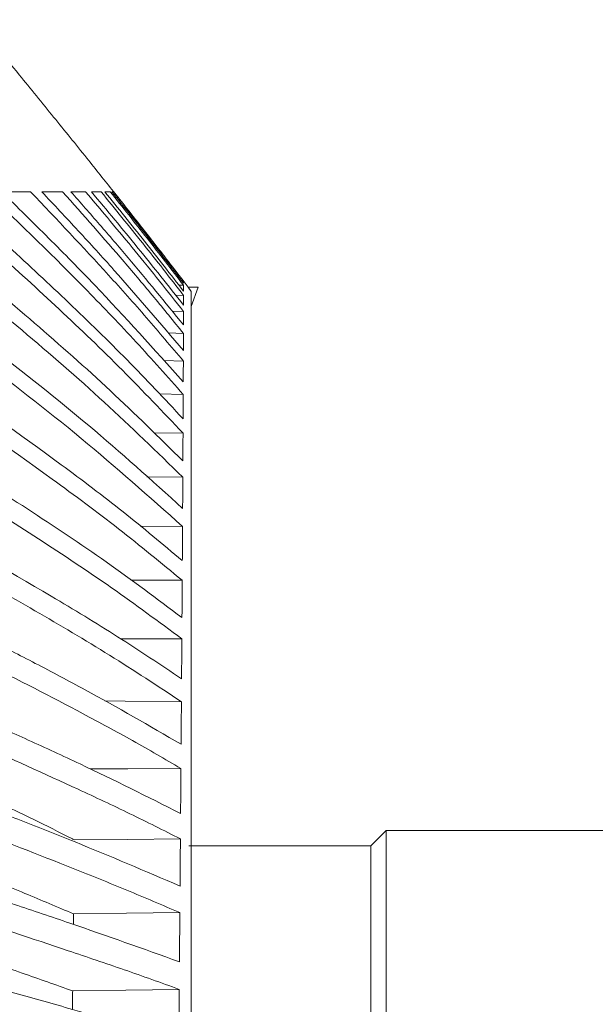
# Model space of a CAD drawing. Header units: millimetres. Extents: x 0 to 1118, y 0 to 864.
# Tile 68 of 256: x 316 to 330, y 225 to 250. Entities that reach past the tile are written whole.
import ezdxf

# ---------------------------------------------------------------- set-up
doc = ezdxf.new("R2010")
doc.units = ezdxf.units.MM

msp = doc.modelspace()

# ---------------------------------------------------------------- linework, layer by layer
at = {"color": 7, "linetype": 'Continuous', "lineweight": 15}
for p, q in [((320.3714, 243.1582), (320.4086, 243.1569)), ((320.2954, 243.0607), (320.4094, 243.0571)), ((320.7693, 243.0092), (320.5234, 243.0092)), ((320.5999, 242.9083), (320.5234, 243.0082)), ((320.5234, 243.0082), (320.7693, 243.0082)), ((320.5999, 242.5427), (320.7693, 243.0082)), ((320.7693, 243.0082), (320.7693, 243.0092)), ((320.2159, 242.8161), (320.4096, 242.8104)), ((320.13, 242.4254), (320.409, 242.418)), ((320.0349, 241.8907), (320.4073, 241.8818)), ((319.9263, 241.2144), (320.4049, 241.2045)), ((319.8194, 240.3996), (320.4015, 240.3893)), ((319.6794, 239.4507), (320.397, 239.4403)), ((319.5117, 238.3719), (320.3915, 238.362)), ((319.3504, 237.168), (320.3848, 237.1597)), ((319.1206, 235.8451), (320.3768, 235.8393)), ((325.3725, 229.7146), (324.9975, 229.3396)), ((348.3225, 229.7146), (325.3725, 229.7146)), ((325.3725, 229.7146), (325.3725, 195.9646)), ((324.9975, 229.3396), (320.535, 229.3396)), ((324.9975, 229.3396), (324.9975, 196.3396))]:
    msp.add_line(p, q, dxfattribs=at)
at = {"color": 7, "linetype": 'Continuous', "lineweight": 15, "flags": 128}
for points in [[(318.8714, 234.4091), (319.0751, 234.4088), (320.3678, 234.4071)], [(318.478, 232.8903), (318.9777, 232.885), (320.3572, 232.8702)], [(318.1228, 231.2242), (319.0485, 231.2292), (320.3455, 231.2361)], [(317.7336, 229.4902), (319.0332, 229.5014), (320.3327, 229.5126)], [(317.7143, 227.6775), (319.0165, 227.6929), (320.3187, 227.7083)], [(317.6943, 225.7927), (318.9993, 225.8123), (320.3043, 225.8319)]]:
    msp.add_lwpolyline(points, dxfattribs=at)
at = {"color": 7, "linetype": 'Continuous', "lineweight": 15}
for points, knots in [([(320.5235, 243.0083), (320.3214, 243.2715), (319.9437, 243.7631), (319.4367, 244.4116), (319.0283, 244.93), (318.6903, 245.3561), (318.3677, 245.7608), (317.8799, 246.3694), (317.2184, 247.1879), (316.2961, 248.3189), (315.645, 249.1081), (315.2752, 249.5563)], [0, 0, 0, 0, 0.1184305, 0.2211943, 0.2933526, 0.353408, 0.4148699, 0.4777582, 0.6314633, 0.7907343, 1, 1, 1, 1]), ([(320.3572, 232.8702), (319.7759, 233.2528), (318.6131, 234.018), (316.1589, 235.4605), (313.2116, 237.121), (309.8417, 239.058), (307.2597, 240.6562), (305.2803, 242.0023), (303.8499, 243.0611), (302.486, 244.1658), (301.6709, 244.9531), (301.2634, 245.3467)], [0, 0, 0, 0, 0.09137988, 0.18278867, 0.36606287, 0.52332334, 0.68074279, 0.76018071, 0.83960845, 0.9198161, 1, 1, 1, 1]), ([(301.9007, 245.3467), (302.3048, 244.9847), (303.1132, 244.2604), (304.4434, 243.2316), (305.8357, 242.2355), (307.841, 240.9031), (310.5109, 239.277), (313.8492, 237.3693), (316.6322, 235.7791), (318.8092, 234.4686), (319.8439, 233.7745), (320.3611, 233.4276)], [0, 0, 0, 0, 0.0788021, 0.1576204, 0.2371353, 0.3166577, 0.4873902, 0.6583376, 0.82904, 0.9145307, 1, 1, 1, 1]), ([(320.3678, 234.4071), (319.7995, 234.8277), (318.6627, 235.669), (316.254, 237.2575), (313.6278, 238.9012), (310.8468, 240.6528), (308.5604, 242.1509), (306.3273, 243.6967), (304.9352, 244.7963), (304.2384, 245.3467)], [0, 0, 0, 0, 0.1102551, 0.220543, 0.4417858, 0.5810928, 0.7204333, 0.8600705, 1, 1, 1, 1]), ([(304.9747, 245.3467), (305.578, 244.8866), (306.7848, 243.9662), (309.3303, 242.2128), (312.6199, 240.1042), (315.9419, 238.0207), (318.5361, 236.3012), (319.7591, 235.386), (320.3711, 234.9281)], [0, 0, 0, 0, 0.1247224, 0.2494641, 0.4997958, 0.7497032, 0.8747537, 1, 1, 1, 1]), ([(320.3768, 235.8393), (319.8621, 236.2633), (318.8317, 237.1121), (316.6549, 238.7213), (313.8658, 240.6607), (310.4947, 242.955), (308.3372, 244.5494), (307.2582, 245.3467)], [0, 0, 0, 0, 0.1255065, 0.2512374, 0.5022032, 0.7510529, 1, 1, 1, 1]), ([(307.9949, 245.3467), (309.0326, 244.5919), (311.1077, 243.0825), (314.2997, 240.8989), (316.9164, 239.051), (318.9407, 237.5258), (319.9001, 236.7228), (320.3798, 236.3214)], [0, 0, 0, 0, 0.2510307, 0.5020217, 0.7507405, 0.8753814, 1, 1, 1, 1]), ([(320.3848, 237.1597), (319.5671, 237.8859), (317.9321, 239.3379), (314.4245, 242.0319), (311.7698, 244.0229), (310.0048, 245.3467)], [0, 0, 0, 0, 0.2510891, 0.5020581, 1, 1, 1, 1]), ([(310.6755, 245.3467), (311.5093, 244.7164), (313.1769, 243.4557), (315.6701, 241.5692), (318.116, 239.6483), (319.6297, 238.2836), (320.3873, 237.6005)], [0, 0, 0, 0, 0.2509066, 0.5018133, 0.7506612, 1, 1, 1, 1]), ([(320.3915, 238.362), (319.7578, 238.9789), (318.4905, 240.2125), (315.7946, 242.5399), (313.7092, 244.2254), (312.3218, 245.3467)], [0, 0, 0, 0, 0.2508281, 0.5015998, 1, 1, 1, 1]), ([(312.8914, 245.3467), (313.5423, 244.8162), (314.8443, 243.7552), (316.7634, 242.1411), (318.6369, 240.4926), (319.8077, 239.3375), (320.3936, 238.7594)], [0, 0, 0, 0, 0.2506758, 0.5013606, 0.7504894, 1, 1, 1, 1]), ([(320.397, 239.4403), (319.9061, 239.9567), (318.9245, 240.9896), (316.8588, 242.9686), (315.2459, 244.3963), (314.1723, 245.3467)], [0, 0, 0, 0, 0.2505552, 0.5010863, 1, 1, 1, 1]), ([(314.632, 245.3467), (315.1331, 244.8992), (316.1354, 244.0042), (317.6041, 242.6355), (319.0379, 241.2405), (319.9449, 240.2753), (320.3987, 239.7924)], [0, 0, 0, 0, 0.2504487, 0.5009041, 0.7503254, 1, 1, 1, 1]), ([(320.4015, 240.3893), (320.0194, 240.818), (319.2554, 241.6754), (317.6649, 243.3387), (316.4227, 244.544), (315.5953, 245.3467)], [0, 0, 0, 0, 0.2503453, 0.5006816, 1, 1, 1, 1]), ([(316.6636, 245.3467), (316.6081, 245.3467), (316.4973, 245.3467), (316.2653, 245.3467), (316.0785, 245.3467), (315.9541, 245.3467)], [0, 0, 0, 0, 0.2501191, 0.5002368, 1, 1, 1, 1]), ([(315.9541, 245.3467), (316.3389, 244.9697), (317.1086, 244.2157), (318.617, 242.6844), (319.6888, 241.4901), (320.4028, 240.6944)], [0, 0, 0, 0, 0.2502834, 0.5005707, 1, 1, 1, 1]), ([(320.4049, 241.2045), (320.1048, 241.5593), (319.5045, 242.2688), (318.2668, 243.6578), (317.3046, 244.6714), (316.6636, 245.3467)], [0, 0, 0, 0, 0.250204, 0.5004048, 1, 1, 1, 1]), ([(317.449, 245.3467), (317.4094, 245.3467), (317.3303, 245.3467), (317.1633, 245.3467), (317.0271, 245.3467), (316.9362, 245.3467)], [0, 0, 0, 0, 0.2500848, 0.5001697, 1, 1, 1, 1]), ([(316.9362, 245.3467), (317.2345, 245.0299), (317.8311, 244.3962), (319.0025, 243.1122), (319.8447, 242.1213), (320.4059, 241.461)], [0, 0, 0, 0, 0.2501669, 0.5003353, 1, 1, 1, 1]), ([(320.4073, 241.8818), (320.1679, 242.1763), (319.6891, 242.7654), (318.7096, 243.9259), (317.9531, 244.7785), (317.449, 245.3467)], [0, 0, 0, 0, 0.2501206, 0.5002401, 1, 1, 1, 1]), ([(318.0104, 245.3467), (317.9831, 245.3467), (317.9285, 245.3467), (317.8119, 245.3467), (317.7149, 245.3467), (317.6503, 245.3467)], [0, 0, 0, 0, 0.250086, 0.5001719, 1, 1, 1, 1]), ([(317.6503, 245.3467), (317.8858, 245.0796), (318.3569, 244.5452), (319.2848, 243.4657), (319.9588, 242.6393), (320.408, 242.0885)], [0, 0, 0, 0, 0.2501022, 0.5002055, 1, 1, 1, 1]), ([(320.409, 242.418), (320.2135, 242.6656), (319.8225, 243.1607), (319.0273, 244.1405), (318.4171, 244.8643), (318.0104, 245.3467)], [0, 0, 0, 0, 0.2500741, 0.5001469, 1, 1, 1, 1]), ([(318.3895, 245.3467), (318.3721, 245.3467), (318.3374, 245.3467), (318.2612, 245.3467), (318.1956, 245.3467), (318.1519, 245.3467)], [0, 0, 0, 0, 0.25007496, 0.50014987, 1, 1, 1, 1]), ([(318.1519, 245.3467), (318.3437, 245.1184), (318.7271, 244.6617), (319.4847, 243.7414), (320.0395, 243.0408), (320.4093, 242.5739)], [0, 0, 0, 0, 0.25006306, 0.50012519, 1, 1, 1, 1]), ([(320.4096, 242.8104), (320.2441, 243.024), (319.913, 243.4511), (319.2424, 244.2989), (318.7307, 244.9276), (318.3895, 245.3467)], [0, 0, 0, 0, 0.2500474, 0.500094, 1, 1, 1, 1]), ([(318.4791, 245.3467), (318.6423, 245.1458), (318.9687, 244.744), (319.6155, 243.9359), (320.092, 243.3232), (320.4096, 242.9147)], [0, 0, 0, 0, 0.2500414, 0.5000816, 1, 1, 1, 1]), ([(318.6131, 245.3467), (318.6041, 245.3467), (318.5862, 245.3467), (318.5443, 245.3467), (318.5052, 245.3467), (318.4791, 245.3467)], [0, 0, 0, 0, 0.2500671, 0.5001337, 1, 1, 1, 1]), ([(320.4094, 243.0571), (320.2616, 243.2494), (319.966, 243.634), (319.3692, 244.3988), (318.9155, 244.9676), (318.6131, 245.3467)], [0, 0, 0, 0, 0.25003182, 0.50006351, 1, 1, 1, 1]), ([(318.6965, 245.3467), (318.6953, 245.3467), (318.6927, 245.3467), (318.6817, 245.3467), (318.6661, 245.3467), (318.6557, 245.3467)], [0, 0, 0, 0, 0.2500634, 0.5001268, 1, 1, 1, 1]), ([(318.6557, 245.3467), (318.8035, 245.1615), (319.0989, 244.7911), (319.6857, 244.047), (320.1198, 243.4844), (320.4092, 243.1094)], [0, 0, 0, 0, 0.250027, 0.5000543, 1, 1, 1, 1]), ([(320.4086, 243.1569), (320.2673, 243.3405), (319.9847, 243.7077), (319.4155, 244.4388), (318.9841, 244.9836), (318.6965, 245.3467)], [0, 0, 0, 0, 0.250023, 0.5000457, 1, 1, 1, 1]), ([(320.4092, 243.1094), (320.4092, 243.1155), (320.4091, 243.1278), (320.4089, 243.1463), (320.4087, 243.1527), (320.4086, 243.1569)], [0, 0, 0, 0, 0.2509344, 0.501869, 1, 1, 1, 1]), ([(320.4096, 242.9147), (320.4096, 242.9288), (320.4096, 242.9569), (320.4096, 243.007), (320.4095, 243.0371), (320.4094, 243.0571)], [0, 0, 0, 0, 0.25093435, 0.50186848, 1, 1, 1, 1]), ([(320.5999, 199.0048), (320.5999, 199.8061), (320.5999, 201.4891), (320.5999, 204.1883), (320.5999, 207.0467), (320.5999, 209.9641), (320.5999, 212.9092), (320.5999, 215.8545), (320.5999, 218.7714), (320.5999, 221.6318), (320.5999, 224.4082), (320.5999, 227.0739), (320.5999, 229.6031), (320.5999, 231.9716), (320.5999, 234.1566), (320.5999, 236.1368), (320.5999, 237.8934), (320.5999, 239.4095), (320.5999, 240.661), (320.5999, 241.6443), (320.5999, 242.3501), (320.5999, 242.8042), (320.5999, 242.8735), (320.5999, 242.9082)], [0, 0, 0, 0, 0.0436448, 0.0916662, 0.1396876, 0.187709, 0.2357304, 0.2837518, 0.3317733, 0.3797947, 0.4278161, 0.4758375, 0.5238589, 0.5718803, 0.6199017, 0.6679232, 0.7159446, 0.763966, 0.8119874, 0.8589905, 0.9059937, 0.9529968, 1, 1, 1, 1]), ([(320.4093, 242.5739), (320.4094, 242.5958), (320.4095, 242.6397), (320.4096, 242.7211), (320.4096, 242.7747), (320.4096, 242.8104)], [0, 0, 0, 0, 0.2509344, 0.501869, 1, 1, 1, 1]), ([(320.408, 242.0885), (320.4081, 242.1182), (320.4083, 242.1775), (320.4086, 242.2899), (320.4088, 242.3668), (320.409, 242.418)], [0, 0, 0, 0, 0.2509347, 0.5018692, 1, 1, 1, 1]), ([(320.4059, 241.461), (320.406, 241.4983), (320.4063, 241.5728), (320.4068, 241.7156), (320.4071, 241.8154), (320.4073, 241.8818)], [0, 0, 0, 0, 0.2509346, 0.5018691, 1, 1, 1, 1]), ([(320.4028, 240.6944), (320.403, 240.7391), (320.4034, 240.8284), (320.4041, 241.0009), (320.4046, 241.1232), (320.4049, 241.2045)], [0, 0, 0, 0, 0.2509344, 0.5018704, 1, 1, 1, 1]), ([(320.3987, 239.7924), (320.3989, 239.8443), (320.3994, 239.948), (320.4004, 240.1494), (320.401, 240.2935), (320.4015, 240.3893)], [0, 0, 0, 0, 0.2509349, 0.5018702, 1, 1, 1, 1]), ([(320.3936, 238.7594), (320.3939, 238.8183), (320.3945, 238.9359), (320.3956, 239.1652), (320.3964, 239.3304), (320.397, 239.4403)], [0, 0, 0, 0, 0.2509353, 0.501871, 1, 1, 1, 1]), ([(320.3873, 237.6005), (320.3877, 237.666), (320.3884, 237.797), (320.3899, 238.053), (320.3908, 238.2386), (320.3915, 238.362)], [0, 0, 0, 0, 0.250935, 0.501871, 1, 1, 1, 1]), ([(320.3798, 236.3214), (320.3802, 236.3932), (320.3811, 236.5368), (320.3828, 236.8184), (320.384, 237.0234), (320.3848, 237.1597)], [0, 0, 0, 0, 0.2509362, 0.5018719, 1, 1, 1, 1]), ([(320.3711, 234.9281), (320.3716, 235.0059), (320.3726, 235.1616), (320.3746, 235.4673), (320.3759, 235.6907), (320.3768, 235.8393)], [0, 0, 0, 0, 0.2509369, 0.5018732, 1, 1, 1, 1]), ([(315.6272, 234.4035), (316.0118, 234.2052), (316.8071, 233.7951), (318.4085, 232.9549), (319.574, 232.2778), (320.3498, 231.8271)], [0, 0, 0, 0, 0.238457, 0.4931227, 1, 1, 1, 1]), ([(320.3611, 233.4276), (320.3617, 233.511), (320.3629, 233.6779), (320.3651, 234.0063), (320.3667, 234.247), (320.3678, 234.4071)], [0, 0, 0, 0, 0.2509364, 0.5018726, 1, 1, 1, 1]), ([(320.3455, 231.2361), (319.9539, 231.4648), (319.1707, 231.9221), (317.5747, 232.7814), (316.3596, 233.4031), (315.5595, 233.8124)], [0, 0, 0, 0, 0.25463, 0.5092317, 1, 1, 1, 1]), ([(320.3498, 231.8271), (320.3504, 231.9157), (320.3517, 232.093), (320.3542, 232.4424), (320.356, 232.6994), (320.3572, 232.8702)], [0, 0, 0, 0, 0.250938, 0.5018756, 1, 1, 1, 1]), ([(315.409, 232.4743), (315.8083, 232.2936), (316.634, 231.9198), (318.3027, 231.1566), (319.5242, 230.543), (320.3374, 230.1344)], [0, 0, 0, 0, 0.23832609, 0.49288716, 1, 1, 1, 1]), ([(320.3327, 229.5126), (319.9223, 229.7198), (319.1016, 230.134), (317.4344, 230.9125), (316.172, 231.4792), (315.3406, 231.8525)], [0, 0, 0, 0, 0.2545415, 0.5090531, 1, 1, 1, 1]), ([(320.3374, 230.1344), (320.3381, 230.2278), (320.3395, 230.4147), (320.3422, 230.7835), (320.3442, 231.0553), (320.3455, 231.2361)], [0, 0, 0, 0, 0.2509368, 0.5018744, 1, 1, 1, 1]), ([(314.9235, 230.8345), (315.2127, 230.7022), (316.1449, 230.2761), (317.0789, 229.8256), (317.7125, 229.501), (317.7336, 229.4902)], [0, 0, 0, 0, 0.3030047, 0.976761, 1, 1, 1, 1]), ([(315.1911, 230.4499), (315.6048, 230.2875), (316.4602, 229.9515), (318.1947, 229.2685), (319.4727, 228.7219), (320.3238, 228.3578)], [0, 0, 0, 0, 0.2382686, 0.4927209, 1, 1, 1, 1]), ([(320.3187, 227.7083), (319.8895, 227.8926), (319.0311, 228.2613), (317.2942, 228.9556), (315.9862, 229.4648), (315.1244, 229.8003)], [0, 0, 0, 0, 0.2544328, 0.5088363, 1, 1, 1, 1]), ([(320.3238, 228.3578), (320.3245, 228.4556), (320.3261, 228.651), (320.3291, 229.0374), (320.3313, 229.3228), (320.3327, 229.5126)], [0, 0, 0, 0, 0.2509374, 0.50187419, 1, 1, 1, 1]), ([(314.7229, 228.9007), (314.8826, 228.8381), (315.4874, 228.601), (316.4931, 228.1983), (317.3189, 227.8461), (317.7143, 227.6775)], [0, 0, 0, 0, 0.1574852, 0.5965725, 1, 1, 1, 1]), ([(314.9809, 228.34), (315.408, 228.1967), (316.291, 227.9005), (318.0878, 227.3006), (319.4211, 226.8237), (320.3094, 226.506)], [0, 0, 0, 0, 0.23811481, 0.49240513, 1, 1, 1, 1]), ([(320.3043, 225.8319), (319.8567, 225.9925), (318.9618, 226.3135), (317.1587, 226.9208), (315.8079, 227.3699), (314.9177, 227.6659)], [0, 0, 0, 0, 0.25432315, 0.5086189, 1, 1, 1, 1]), ([(317.7143, 227.6775), (317.7137, 227.6285), (317.7128, 227.5433), (317.7119, 227.4576), (317.7115, 227.4211)], [0, 0, 0, 0, 0.5750414, 1, 1, 1, 1]), ([(320.3094, 226.506), (320.3102, 226.6076), (320.3118, 226.8107), (320.3149, 227.2128), (320.3172, 227.5104), (320.3187, 227.7083)], [0, 0, 0, 0, 0.2509371, 0.5018742, 1, 1, 1, 1]), ([(314.5304, 226.8805), (314.7147, 226.8191), (315.3595, 226.6045), (316.4222, 226.2463), (317.2825, 225.9395), (317.6943, 225.7927)], [0, 0, 0, 0, 0.1727109, 0.6040323, 1, 1, 1, 1]), ([(314.7838, 226.1551), (315.2235, 226.0318), (316.1324, 225.7768), (317.9865, 225.2628), (319.3718, 224.8578), (320.2948, 224.5879)], [0, 0, 0, 0, 0.2381497, 0.4923638, 1, 1, 1, 1]), ([(317.6943, 225.7927), (317.6938, 225.7419), (317.6922, 225.5918), (317.6906, 225.4407), (317.6896, 225.3407)], [0, 0, 0, 0, 0.3380698, 1, 1, 1, 1]), ([(320.2948, 224.5879), (320.2956, 224.6928), (320.2972, 224.9027), (320.3004, 225.3185), (320.3027, 225.6268), (320.3043, 225.8319)], [0, 0, 0, 0, 0.2509371, 0.501874, 1, 1, 1, 1])]:
    msp.add_open_spline(points, degree=3, knots=knots, dxfattribs=at)

doc.saveas('drawing.dxf')
